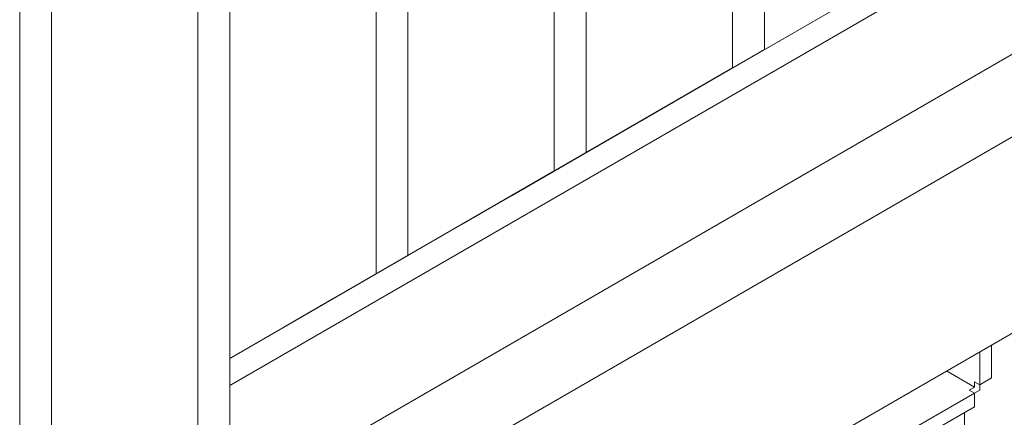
# Model space of a CAD drawing. Extents: x 13 to 426, y 6 to 274.
# Tile 7 of 40: x 183.05 to 196.57, y 50.17 to 55.62. Entities that reach past the tile are written whole.
import ezdxf

# ---------------------------------------------------------------- set-up
doc = ezdxf.new("R2010")
doc.units = 0
doc.header["$MEASUREMENT"] = 0

msp = doc.modelspace()

# ---------------------------------------------------------------- linework, layer by layer
at = {"color": 7, "linetype": 'Continuous', "lineweight": 15}
for p, q in [((185.931, 31.523), (185.931, 91.624)), ((185.494, 91.371), (185.494, 31.271)), ((193.277, 55.214), (193.277, 89.435)), ((192.84, 89.183), (192.84, 54.962)), ((190.829, 53.8), (190.829, 88.022)), ((190.391, 87.769), (190.391, 53.548)), ((188.38, 52.387), (188.38, 86.608)), ((183.482, 30.11), (183.482, 86.477)), ((187.943, 86.356), (187.943, 52.134)), ((183.045, 86.225), (183.045, 29.857)), ((199.507, 58.44), (185.931, 50.603)), ((200.994, 57.64), (185.931, 48.944)), ((195.726, 56.628), (192.259, 54.626)), ((191.571, 54.229), (195.289, 56.375)), ((193.277, 55.214), (189.811, 53.212)), ((192.84, 54.962), (193.277, 55.214)), ((189.123, 52.815), (192.84, 54.962)), ((192.259, 54.626), (191.571, 54.229)), ((197.168, 54.299), (185.943, 47.818)), ((191.571, 54.229), (191.571, 54.229)), ((190.829, 53.8), (187.362, 51.799)), ((190.391, 53.548), (190.829, 53.8)), ((186.674, 51.401), (190.391, 53.548)), ((189.811, 53.212), (189.123, 52.815)), ((189.123, 52.815), (189.122, 52.815)), ((188.38, 52.387), (185.931, 50.973)), ((187.943, 52.134), (188.38, 52.387)), ((185.931, 50.973), (187.943, 52.134)), ((197.886, 52.017), (185.931, 45.115)), ((187.362, 51.799), (186.674, 51.401)), ((186.674, 51.401), (186.673, 51.401)), ((196.397, 50.705), (196.397, 51.157)), ((196.236, 51.064), (196.236, 50.612)), ((195.781, 50.802), (196.164, 50.581)), ((196.236, 50.612), (196.164, 50.653)), ((196.164, 50.581), (196.164, 50.653)), ((196.236, 50.612), (196.397, 50.705)), ((196.236, 50.539), (196.236, 50.612)), ((196.164, 50.498), (194.907, 49.772)), ((196.092, 50.539), (196.164, 50.581)), ((196.164, 50.498), (196.092, 50.539)), ((196.164, 50.498), (196.236, 50.539)), ((196.164, 50.311), (196.164, 50.498)), ((194.907, 49.585), (196.164, 50.311)), ((196.027, 50.048), (196.027, 50.232))]:
    msp.add_line(p, q, dxfattribs=at)

doc.saveas('drawing.dxf')
